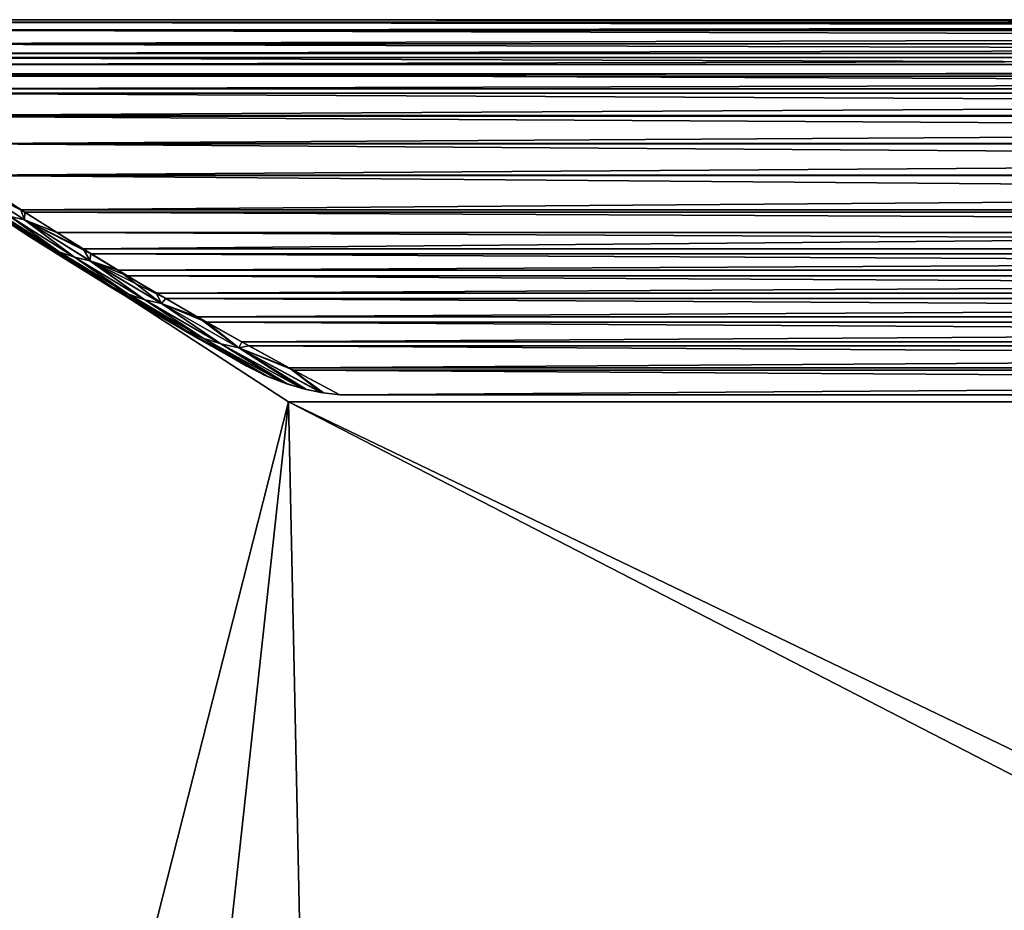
# Model space of a CAD drawing. Header units: millimetres. Extents: x -101 to 102, y -40 to 284.
# Tile 138 of 183: x -56 to -32, y 93 to 115. Entities that reach past the tile are written whole.
import ezdxf

# ---------------------------------------------------------------- set-up
doc = ezdxf.new("R2010")
doc.units = ezdxf.units.MM
doc.header["$LTSCALE"] = 65.185185
for name, color, linetype in [('14', 7, 'CONTINUOUS'), ('19', 7, 'CONTINUOUS'), ('20', 7, 'CONTINUOUS'), ('72', 7, 'CONTINUOUS'), ('73', 7, 'CONTINUOUS'), ('74', 7, 'CONTINUOUS'), ('75', 7, 'CONTINUOUS'), ('79', 7, 'CONTINUOUS'), ('84', 7, 'CONTINUOUS'), ('86', 7, 'CONTINUOUS')]:
    doc.layers.add(name, color=color, linetype=linetype)

msp = doc.modelspace()

# ---------------------------------------------------------------- linework, layer by layer
at = {"layer": '14', "color": 7, "linetype": 'Continuous'}
for points in [[(-63.976, 115.239, -36.5), (-49.528, 105.861, -36.5), (-60.141, 64.167, -36.5), (-63.976, 115.239, -36.5)], [(-60.141, 64.167, -36.5), (-49.528, 105.861, -36.5), (-54.388, 61.323, -36.5), (-60.141, 64.167, -36.5)], [(-54.388, 61.323, -36.5), (-49.528, 105.861, -36.5), (-48.531, 58.691, -36.5), (-54.388, 61.323, -36.5)], [(-49.528, 105.861, -36.5), (49.528, 105.861, -36.5), (-48.531, 58.691, -36.5), (-49.528, 105.861, -36.5)], [(49.528, 105.861, -36.5), (48.531, 58.691, -36.5), (-48.531, 55.3, -36.5), (49.528, 105.861, -36.5)], [(-48.531, 58.691, -36.5), (49.528, 105.861, -36.5), (-48.531, 55.3, -36.5), (-48.531, 58.691, -36.5)]]:
    msp.add_3dface(points, dxfattribs=at)
at = {"layer": '19', "color": 7, "linetype": 'Continuous'}
for points in [[(49.528, 105.861, -36.5), (-49.528, 105.861, -36.5), (49.528, 105.861, -35), (49.528, 105.861, -36.5)], [(-49.528, 105.861, -36.5), (-49.528, 105.861, -35), (49.528, 105.861, -35), (-49.528, 105.861, -36.5)]]:
    msp.add_3dface(points, dxfattribs=at)
at = {"layer": '20', "color": 7, "linetype": 'Continuous'}
for points in [[(-49.528, 105.861, -36.5), (-63.976, 115.239, -36.5), (-49.528, 105.861, -35), (-49.528, 105.861, -36.5)], [(-63.976, 115.239, -36.5), (-63.976, 115.239, -35), (-49.528, 105.861, -35), (-63.976, 115.239, -36.5)]]:
    msp.add_3dface(points, dxfattribs=at)
at = {"layer": '72', "color": 7, "linetype": 'Continuous'}
for points in [[(64.053, 115.431), (63.437, 115.369, -2.901), (-64.053, 115.431), (64.053, 115.431)], [(-64.053, 115.431), (63.437, 115.369, -2.901), (-63.437, 115.369, -2.901), (-64.053, 115.431)], [(-63.382, 115.357, 3.165), (64.053, 115.431), (-64.053, 115.431), (-63.382, 115.357, 3.165)], [(63.437, 115.369, -2.901), (62.82, 115.174, -5.903), (-63.437, 115.369, -2.901), (63.437, 115.369, -2.901)], [(-63.437, 115.369, -2.901), (62.82, 115.174, -5.903), (-62.82, 115.174, -5.903), (-63.437, 115.369, -2.901)], [(63.382, 115.357, 3.165), (64.053, 115.431), (-63.382, 115.357, 3.165), (63.382, 115.357, 3.165)], [(-62.791, 115.161, 6.046), (63.382, 115.357, 3.165), (-63.382, 115.357, 3.165), (-62.791, 115.161, 6.046)], [(62.791, 115.161, 6.046), (63.382, 115.357, 3.165), (-62.791, 115.161, 6.046), (62.791, 115.161, 6.046)], [(62.82, 115.174, -5.903), (62.223, 114.826, -9.038), (-62.82, 115.174, -5.903), (62.82, 115.174, -5.903)], [(-62.82, 115.174, -5.903), (62.223, 114.826, -9.038), (-62.223, 114.826, -9.038), (-62.82, 115.174, -5.903)], [(-62.223, 114.826, 9.038), (62.791, 115.161, 6.046), (-62.791, 115.161, 6.046), (-62.223, 114.826, 9.038)], [(62.223, 114.826, 9.038), (62.791, 115.161, 6.046), (-62.223, 114.826, 9.038), (62.223, 114.826, 9.038)], [(-62.223, 114.826, -9.038), (62.223, 114.826, -9.038), (61.765, 114.485, -11.287), (-62.223, 114.826, -9.038)], [(-61.887, 114.582, 10.696), (62.223, 114.826, 9.038), (-62.223, 114.826, 9.038), (-61.887, 114.582, 10.696)], [(-61.765, 114.485, -11.287), (-62.223, 114.826, -9.038), (61.765, 114.485, -11.287), (-61.765, 114.485, -11.287)], [(61.887, 114.582, 10.696), (62.223, 114.826, 9.038), (-61.887, 114.582, 10.696), (61.887, 114.582, 10.696)], [(-61.521, 114.31, 12.279), (61.887, 114.582, 10.696), (-61.887, 114.582, 10.696), (-61.521, 114.31, 12.279)], [(-61.203, 114.073, -13.504), (-61.765, 114.485, -11.287), (61.203, 114.073, -13.504), (-61.203, 114.073, -13.504)], [(61.203, 114.073, -13.504), (-61.765, 114.485, -11.287), (61.765, 114.485, -11.287), (61.203, 114.073, -13.504)], [(61.521, 114.31, 12.279), (61.887, 114.582, 10.696), (-61.521, 114.31, 12.279), (61.521, 114.31, 12.279)], [(-61.124, 114.015, 13.786), (61.521, 114.31, 12.279), (-61.521, 114.31, 12.279), (-61.124, 114.015, 13.786)], [(61.124, 114.015, 13.786), (61.521, 114.31, 12.279), (-61.124, 114.015, 13.786), (61.124, 114.015, 13.786)], [(-60.535, 113.59, -15.695), (-61.203, 114.073, -13.504), (60.535, 113.59, -15.695), (-60.535, 113.59, -15.695)], [(60.535, 113.59, -15.695), (-61.203, 114.073, -13.504), (61.203, 114.073, -13.504), (60.535, 113.59, -15.695)], [(-60.694, 113.703, 15.21), (61.124, 114.015, 13.786), (-61.124, 114.015, 13.786), (-60.694, 113.703, 15.21)], [(60.694, 113.703, 15.21), (61.124, 114.015, 13.786), (-60.694, 113.703, 15.21), (60.694, 113.703, 15.21)], [(-59.753, 113.036, 17.865), (60.694, 113.703, 15.21), (-60.694, 113.703, 15.21), (-59.753, 113.036, 17.865)], [(59.753, 113.036, 17.865), (60.694, 113.703, 15.21), (-59.753, 113.036, 17.865), (59.753, 113.036, 17.865)], [(-59.724, 113.015, -17.941), (-60.535, 113.59, -15.695), (59.724, 113.015, -17.941), (-59.724, 113.015, -17.941)], [(59.724, 113.015, -17.941), (-60.535, 113.59, -15.695), (60.535, 113.59, -15.695), (59.724, 113.015, -17.941)], [(-58.723, 112.322, 20.299), (59.753, 113.036, 17.865), (-59.753, 113.036, 17.865), (-58.723, 112.322, 20.299)], [(-58.739, 112.335, -20.258), (-59.724, 113.015, -17.941), (58.739, 112.335, -20.258), (-58.739, 112.335, -20.258)], [(58.739, 112.335, -20.258), (-59.724, 113.015, -17.941), (59.724, 113.015, -17.941), (58.739, 112.335, -20.258)], [(58.723, 112.322, 20.299), (59.753, 113.036, 17.865), (-58.723, 112.322, 20.299), (58.723, 112.322, 20.299)], [(-57.551, 111.532, -22.665), (-58.739, 112.335, -20.258), (57.551, 111.532, -22.665), (-57.551, 111.532, -22.665)], [(57.551, 111.532, -22.665), (-58.739, 112.335, -20.258), (58.739, 112.335, -20.258), (57.551, 111.532, -22.665)], [(-57.562, 111.539, 22.645), (58.723, 112.322, 20.299), (-58.723, 112.322, 20.299), (-57.562, 111.539, 22.645)], [(57.562, 111.539, 22.645), (58.723, 112.322, 20.299), (-57.562, 111.539, 22.645), (57.562, 111.539, 22.645)], [(-56.228, 110.67, 24.963), (57.562, 111.539, 22.645), (-57.562, 111.539, 22.645), (-56.228, 110.67, 24.963)], [(-56.13, 110.608, -25.119), (-57.551, 111.532, -22.665), (56.13, 110.608, -25.119), (-56.13, 110.608, -25.119)], [(56.13, 110.608, -25.119), (-57.551, 111.532, -22.665), (57.551, 111.532, -22.665), (56.13, 110.608, -25.119)], [(56.228, 110.67, 24.963), (57.562, 111.539, 22.645), (-56.228, 110.67, 24.963), (56.228, 110.67, 24.963)], [(-54.676, 109.692, 27.304), (56.228, 110.67, 24.963), (-56.228, 110.67, 24.963), (-54.676, 109.692, 27.304)], [(54.676, 109.692, 27.304), (56.228, 110.67, 24.963), (-54.676, 109.692, 27.304), (54.676, 109.692, 27.304)], [(-55.333, 110.101, -26.354), (-56.13, 110.608, -25.119), (55.333, 110.101, -26.354), (-55.333, 110.101, -26.354)], [(55.333, 110.101, -26.354), (-56.13, 110.608, -25.119), (56.13, 110.608, -25.119), (55.333, 110.101, -26.354)], [(-54.48, 109.573, -27.573), (-55.333, 110.101, -26.354), (54.48, 109.573, -27.573), (-54.48, 109.573, -27.573)], [(54.48, 109.573, -27.573), (-55.333, 110.101, -26.354), (55.333, 110.101, -26.354), (54.48, 109.573, -27.573)], [(-53.793, 109.156, 28.491), (54.676, 109.692, 27.304), (-54.676, 109.692, 27.304), (-53.793, 109.156, 28.491)], [(53.793, 109.156, 28.491), (54.676, 109.692, 27.304), (-53.793, 109.156, 28.491), (53.793, 109.156, 28.491)], [(-53.568, 109.021, -28.782), (-54.48, 109.573, -27.573), (53.568, 109.021, -28.782), (-53.568, 109.021, -28.782)], [(53.568, 109.021, -28.782), (-54.48, 109.573, -27.573), (54.48, 109.573, -27.573), (53.568, 109.021, -28.782)], [(-52.842, 108.587, 29.688), (53.793, 109.156, 28.491), (-53.793, 109.156, 28.491), (-52.842, 108.587, 29.688)], [(-52.602, 108.447, -29.974), (-53.568, 109.021, -28.782), (52.602, 108.447, -29.974), (-52.602, 108.447, -29.974)], [(52.602, 108.447, -29.974), (-53.568, 109.021, -28.782), (53.568, 109.021, -28.782), (52.602, 108.447, -29.974)], [(52.842, 108.587, 29.688), (53.793, 109.156, 28.491), (-52.842, 108.587, 29.688), (52.842, 108.587, 29.688)], [(-51.814, 107.991, 30.884), (52.842, 108.587, 29.688), (-52.842, 108.587, 29.688), (-51.814, 107.991, 30.884)], [(-51.586, 107.862, -31.135), (-52.602, 108.447, -29.974), (51.586, 107.862, -31.135), (-51.586, 107.862, -31.135)], [(51.586, 107.862, -31.135), (-52.602, 108.447, -29.974), (52.602, 108.447, -29.974), (51.586, 107.862, -31.135)], [(51.814, 107.991, 30.884), (52.842, 108.587, 29.688), (-51.814, 107.991, 30.884), (51.814, 107.991, 30.884)], [(-50.703, 107.368, 32.072), (51.814, 107.991, 30.884), (-51.814, 107.991, 30.884), (-50.703, 107.368, 32.072)], [(50.703, 107.368, 32.072), (51.814, 107.991, 30.884), (-50.703, 107.368, 32.072), (50.703, 107.368, 32.072)], [(-50.523, 107.265, -32.263), (-51.586, 107.862, -31.135), (50.523, 107.265, -32.263), (-50.523, 107.265, -32.263)], [(50.523, 107.265, -32.263), (-51.586, 107.862, -31.135), (51.586, 107.862, -31.135), (50.523, 107.265, -32.263)], [(-49.514, 106.718, 33.254), (50.703, 107.368, 32.072), (-50.703, 107.368, 32.072), (-49.514, 106.718, 33.254)], [(-49.409, 106.658, -33.361), (-50.523, 107.265, -32.263), (49.409, 106.658, -33.361), (-49.409, 106.658, -33.361)], [(49.409, 106.658, -33.361), (-50.523, 107.265, -32.263), (50.523, 107.265, -32.263), (49.409, 106.658, -33.361)], [(49.514, 106.718, 33.254), (50.703, 107.368, 32.072), (-49.514, 106.718, 33.254), (49.514, 106.718, 33.254)], [(-48.246, 106.04, 34.432), (49.514, 106.718, 33.254), (-49.514, 106.718, 33.254), (-48.246, 106.04, 34.432)], [(-48.246, 106.04, -34.432), (-49.409, 106.658, -33.361), (48.246, 106.04, -34.432), (-48.246, 106.04, -34.432)], [(48.246, 106.04, -34.432), (-49.409, 106.658, -33.361), (49.409, 106.658, -33.361), (48.246, 106.04, -34.432)], [(48.246, 106.04, 34.432), (49.514, 106.718, 33.254), (-48.246, 106.04, 34.432), (48.246, 106.04, 34.432)]]:
    msp.add_3dface(points, dxfattribs=at)
at = {"layer": '73', "color": 7, "linetype": 'Continuous'}
for points in [[(-54.137, 108.833, -34.176), (-57.274, 110.823, -34.211), (-54.938, 109.326, -29.215), (-54.137, 108.833, -34.176)], [(-54.938, 109.326, -29.215), (-57.274, 110.823, -34.211), (-55.885, 109.923, -27.906), (-54.938, 109.326, -29.215)], [(-55.885, 109.923, -27.906), (-57.274, 110.823, -34.211), (-56.772, 110.494, -26.584), (-55.885, 109.923, -27.906)], [(-56.998, 110.642, 34.208), (-53.927, 108.705, 34.174), (-56.874, 110.56, 26.434), (-56.998, 110.642, 34.208)], [(-56.874, 110.56, 26.434), (-53.927, 108.705, 34.174), (-56.03, 110.015, 27.702), (-56.874, 110.56, 26.434)], [(-56.03, 110.015, 27.702), (-53.927, 108.705, 34.174), (-55.111, 109.434, 28.985), (-56.03, 110.015, 27.702)], [(-55.111, 109.434, 28.985), (-53.927, 108.705, 34.174), (-54.114, 108.819, 30.274), (-55.111, 109.434, 28.985)], [(-53.937, 108.712, -30.489), (-54.137, 108.833, -34.176), (-54.938, 109.326, -29.215), (-53.937, 108.712, -30.489)], [(-50.593, 106.768, -34.14), (-54.137, 108.833, -34.176), (-51.767, 107.431, -32.949), (-50.593, 106.768, -34.14)], [(-51.767, 107.431, -32.949), (-54.137, 108.833, -34.176), (-52.881, 108.08, -31.732), (-51.767, 107.431, -32.949)], [(-52.881, 108.08, -31.732), (-54.137, 108.833, -34.176), (-53.937, 108.712, -30.489), (-52.881, 108.08, -31.732)], [(-54.114, 108.819, 30.274), (-53.927, 108.705, 34.174), (-53.029, 108.167, 31.562), (-54.114, 108.819, 30.274)], [(-53.927, 108.705, 34.174), (-50.593, 106.768, 34.14), (-51.855, 107.482, 32.85), (-53.927, 108.705, 34.174)], [(-53.029, 108.167, 31.562), (-53.927, 108.705, 34.174), (-51.855, 107.482, 32.85), (-53.029, 108.167, 31.562)]]:
    msp.add_3dface(points, dxfattribs=at)
at = {"layer": '74', "color": 7, "linetype": 'Continuous'}
for points in [[(-56.228, 110.67, 24.963), (-57.562, 111.539, 22.645), (-57.622, 111.389, 23.12), (-56.228, 110.67, 24.963)], [(-56.14, 110.423, 25.629), (-56.228, 110.67, 24.963), (-57.622, 111.389, 23.12), (-56.14, 110.423, 25.629)], [(-56.14, 110.423, 25.629), (-57.622, 111.389, 23.12), (-56.5, 110.505, 25.587), (-56.14, 110.423, 25.629)], [(-56.874, 110.56, 26.434), (-56.03, 110.015, 27.702), (-57.199, 110.79, 25.501), (-56.874, 110.56, 26.434)], [(-56.03, 110.015, 27.702), (-55.641, 109.785, 27.862), (-57.199, 110.79, 25.501), (-56.03, 110.015, 27.702)], [(-55.641, 109.785, 27.862), (-56.855, 110.628, 25.544), (-57.199, 110.79, 25.501), (-55.641, 109.785, 27.862)], [(-54.676, 109.692, 27.304), (-56.228, 110.67, 24.963), (-56.14, 110.423, 25.629), (-54.676, 109.692, 27.304)], [(-55.269, 109.615, 27.914), (-56.5, 110.505, 25.587), (-56.855, 110.628, 25.544), (-55.269, 109.615, 27.914)], [(-55.269, 109.615, 27.914), (-56.855, 110.628, 25.544), (-55.641, 109.785, 27.862), (-55.269, 109.615, 27.914)], [(-54.886, 109.484, 27.965), (-56.14, 110.423, 25.629), (-56.5, 110.505, 25.587), (-54.886, 109.484, 27.965)], [(-54.886, 109.484, 27.965), (-56.5, 110.505, 25.587), (-55.269, 109.615, 27.914), (-54.886, 109.484, 27.965)], [(-54.5, 109.396, 28.015), (-54.676, 109.692, 27.304), (-56.14, 110.423, 25.629), (-54.5, 109.396, 28.015)], [(-54.5, 109.396, 28.015), (-56.14, 110.423, 25.629), (-54.886, 109.484, 27.965), (-54.5, 109.396, 28.015)], [(-56.03, 110.015, 27.702), (-55.111, 109.434, 28.985), (-55.641, 109.785, 27.862), (-56.03, 110.015, 27.702)], [(-55.111, 109.434, 28.985), (-54.114, 108.819, 30.274), (-55.641, 109.785, 27.862), (-55.111, 109.434, 28.985)], [(-54.114, 108.819, 30.274), (-53.941, 108.733, 30.102), (-55.641, 109.785, 27.862), (-54.114, 108.819, 30.274)], [(-53.941, 108.733, 30.102), (-55.269, 109.615, 27.914), (-55.641, 109.785, 27.862), (-53.941, 108.733, 30.102)], [(-53.793, 109.156, 28.491), (-54.676, 109.692, 27.304), (-54.5, 109.396, 28.015), (-53.793, 109.156, 28.491)], [(-53.538, 108.554, 30.159), (-54.886, 109.484, 27.965), (-55.269, 109.615, 27.914), (-53.538, 108.554, 30.159)], [(-53.538, 108.554, 30.159), (-55.269, 109.615, 27.914), (-53.941, 108.733, 30.102), (-53.538, 108.554, 30.159)], [(-53.125, 108.417, 30.216), (-54.5, 109.396, 28.015), (-54.886, 109.484, 27.965), (-53.125, 108.417, 30.216)], [(-53.125, 108.417, 30.216), (-54.886, 109.484, 27.965), (-53.538, 108.554, 30.159), (-53.125, 108.417, 30.216)], [(-52.71, 108.323, 30.271), (-53.793, 109.156, 28.491), (-54.5, 109.396, 28.015), (-52.71, 108.323, 30.271)], [(-52.71, 108.323, 30.271), (-54.5, 109.396, 28.015), (-53.125, 108.417, 30.216), (-52.71, 108.323, 30.271)], [(-52.842, 108.587, 29.688), (-53.793, 109.156, 28.491), (-52.71, 108.323, 30.271), (-52.842, 108.587, 29.688)], [(-54.114, 108.819, 30.274), (-53.029, 108.167, 31.562), (-53.941, 108.733, 30.102), (-54.114, 108.819, 30.274)], [(-53.029, 108.167, 31.562), (-52.104, 107.646, 32.215), (-53.941, 108.733, 30.102), (-53.029, 108.167, 31.562)], [(-52.104, 107.646, 32.215), (-53.538, 108.554, 30.159), (-53.941, 108.733, 30.102), (-52.104, 107.646, 32.215)], [(-51.668, 107.461, 32.276), (-53.125, 108.417, 30.216), (-53.538, 108.554, 30.159), (-51.668, 107.461, 32.276)], [(-51.668, 107.461, 32.276), (-53.538, 108.554, 30.159), (-52.104, 107.646, 32.215), (-51.668, 107.461, 32.276)], [(-51.814, 107.991, 30.884), (-52.842, 108.587, 29.688), (-52.71, 108.323, 30.271), (-51.814, 107.991, 30.884)], [(-51.222, 107.317, 32.335), (-52.71, 108.323, 30.271), (-53.125, 108.417, 30.216), (-51.222, 107.317, 32.335)], [(-51.222, 107.317, 32.335), (-53.125, 108.417, 30.216), (-51.668, 107.461, 32.276), (-51.222, 107.317, 32.335)], [(-50.777, 107.218, 32.393), (-51.814, 107.991, 30.884), (-52.71, 108.323, 30.271), (-50.777, 107.218, 32.393)], [(-50.777, 107.218, 32.393), (-52.71, 108.323, 30.271), (-51.222, 107.317, 32.335), (-50.777, 107.218, 32.393)], [(-53.029, 108.167, 31.562), (-51.855, 107.482, 32.85), (-52.104, 107.646, 32.215), (-53.029, 108.167, 31.562)], [(-50.703, 107.368, 32.072), (-51.814, 107.991, 30.884), (-50.777, 107.218, 32.393), (-50.703, 107.368, 32.072)], [(-51.855, 107.482, 32.85), (-50.593, 106.768, 34.14), (-52.104, 107.646, 32.215), (-51.855, 107.482, 32.85)], [(-50.593, 106.768, 34.14), (-50.136, 106.537, 34.2), (-52.104, 107.646, 32.215), (-50.593, 106.768, 34.14)], [(-50.136, 106.537, 34.2), (-51.668, 107.461, 32.276), (-52.104, 107.646, 32.215), (-50.136, 106.537, 34.2)], [(-49.662, 106.346, 34.261), (-51.222, 107.317, 32.335), (-51.668, 107.461, 32.276), (-49.662, 106.346, 34.261)], [(-49.662, 106.346, 34.261), (-51.668, 107.461, 32.276), (-50.057, 106.502, 34.21), (-49.662, 106.346, 34.261)], [(-50.057, 106.502, 34.21), (-51.668, 107.461, 32.276), (-50.136, 106.537, 34.2), (-50.057, 106.502, 34.21)], [(-49.182, 106.198, 34.32), (-50.777, 107.218, 32.393), (-51.222, 107.317, 32.335), (-49.182, 106.198, 34.32)], [(-49.182, 106.198, 34.32), (-51.222, 107.317, 32.335), (-49.552, 106.308, 34.274), (-49.182, 106.198, 34.32)], [(-49.552, 106.308, 34.274), (-51.222, 107.317, 32.335), (-49.662, 106.346, 34.261), (-49.552, 106.308, 34.274)], [(-49.514, 106.718, 33.254), (-50.703, 107.368, 32.072), (-50.777, 107.218, 32.393), (-49.514, 106.718, 33.254)], [(-48.708, 106.095, 34.378), (-49.514, 106.718, 33.254), (-50.777, 107.218, 32.393), (-48.708, 106.095, 34.378)], [(-48.708, 106.095, 34.378), (-50.777, 107.218, 32.393), (-49.085, 106.173, 34.332), (-48.708, 106.095, 34.378)], [(-49.085, 106.173, 34.332), (-50.777, 107.218, 32.393), (-49.182, 106.198, 34.32), (-49.085, 106.173, 34.332)], [(-48.246, 106.04, 34.432), (-49.514, 106.718, 33.254), (-48.66, 106.088, 34.383), (-48.246, 106.04, 34.432)], [(-48.66, 106.088, 34.383), (-49.514, 106.718, 33.254), (-48.708, 106.095, 34.378), (-48.66, 106.088, 34.383)]]:
    msp.add_3dface(points, dxfattribs=at)
at = {"layer": '75', "color": 7, "linetype": 'Continuous'}
for points in [[(-57.551, 111.532, -22.665), (-56.13, 110.608, -25.119), (-57.623, 111.39, -23.118), (-57.551, 111.532, -22.665)], [(-56.13, 110.608, -25.119), (-56.141, 110.424, -25.627), (-57.623, 111.39, -23.118), (-56.13, 110.608, -25.119)], [(-56.141, 110.424, -25.627), (-56.501, 110.505, -25.586), (-57.623, 111.39, -23.118), (-56.141, 110.424, -25.627)], [(-55.641, 109.785, -27.862), (-56.772, 110.494, -26.584), (-57.199, 110.79, -25.5), (-55.641, 109.785, -27.862)], [(-55.641, 109.785, -27.862), (-57.199, 110.79, -25.5), (-56.856, 110.628, -25.543), (-55.641, 109.785, -27.862)], [(-55.27, 109.615, -27.913), (-55.641, 109.785, -27.862), (-56.856, 110.628, -25.543), (-55.27, 109.615, -27.913)], [(-55.27, 109.615, -27.913), (-56.856, 110.628, -25.543), (-56.501, 110.505, -25.586), (-55.27, 109.615, -27.913)], [(-55.885, 109.923, -27.906), (-56.772, 110.494, -26.584), (-55.641, 109.785, -27.862), (-55.885, 109.923, -27.906)], [(-54.887, 109.485, -27.964), (-55.27, 109.615, -27.913), (-56.501, 110.505, -25.586), (-54.887, 109.485, -27.964)], [(-54.887, 109.485, -27.964), (-56.501, 110.505, -25.586), (-56.141, 110.424, -25.627), (-54.887, 109.485, -27.964)], [(-56.13, 110.608, -25.119), (-55.333, 110.101, -26.354), (-56.141, 110.424, -25.627), (-56.13, 110.608, -25.119)], [(-55.333, 110.101, -26.354), (-54.48, 109.573, -27.573), (-56.141, 110.424, -25.627), (-55.333, 110.101, -26.354)], [(-54.48, 109.573, -27.573), (-54.502, 109.397, -28.013), (-56.141, 110.424, -25.627), (-54.48, 109.573, -27.573)], [(-54.502, 109.397, -28.013), (-54.887, 109.485, -27.964), (-56.141, 110.424, -25.627), (-54.502, 109.397, -28.013)], [(-54.938, 109.326, -29.215), (-55.885, 109.923, -27.906), (-55.641, 109.785, -27.862), (-54.938, 109.326, -29.215)], [(-53.941, 108.733, -30.102), (-54.938, 109.326, -29.215), (-55.641, 109.785, -27.862), (-53.941, 108.733, -30.102)], [(-53.941, 108.733, -30.102), (-55.641, 109.785, -27.862), (-55.27, 109.615, -27.913), (-53.941, 108.733, -30.102)], [(-53.538, 108.555, -30.159), (-53.941, 108.733, -30.102), (-55.27, 109.615, -27.913), (-53.538, 108.555, -30.159)], [(-53.538, 108.555, -30.159), (-55.27, 109.615, -27.913), (-54.887, 109.485, -27.964), (-53.538, 108.555, -30.159)], [(-53.125, 108.417, -30.215), (-53.538, 108.555, -30.159), (-54.887, 109.485, -27.964), (-53.125, 108.417, -30.215)], [(-53.125, 108.417, -30.215), (-54.887, 109.485, -27.964), (-54.502, 109.397, -28.013), (-53.125, 108.417, -30.215)], [(-54.48, 109.573, -27.573), (-53.568, 109.021, -28.782), (-54.502, 109.397, -28.013), (-54.48, 109.573, -27.573)], [(-53.937, 108.712, -30.489), (-54.938, 109.326, -29.215), (-53.941, 108.733, -30.102), (-53.937, 108.712, -30.489)], [(-53.568, 109.021, -28.782), (-52.602, 108.447, -29.974), (-54.502, 109.397, -28.013), (-53.568, 109.021, -28.782)], [(-52.602, 108.447, -29.974), (-52.712, 108.324, -30.269), (-54.502, 109.397, -28.013), (-52.602, 108.447, -29.974)], [(-52.712, 108.324, -30.269), (-53.125, 108.417, -30.215), (-54.502, 109.397, -28.013), (-52.712, 108.324, -30.269)], [(-52.104, 107.646, -32.216), (-53.937, 108.712, -30.489), (-53.941, 108.733, -30.102), (-52.104, 107.646, -32.216)], [(-52.104, 107.646, -32.216), (-53.941, 108.733, -30.102), (-53.538, 108.555, -30.159), (-52.104, 107.646, -32.216)], [(-52.881, 108.08, -31.732), (-53.937, 108.712, -30.489), (-52.104, 107.646, -32.216), (-52.881, 108.08, -31.732)], [(-51.668, 107.461, -32.275), (-52.104, 107.646, -32.216), (-53.538, 108.555, -30.159), (-51.668, 107.461, -32.275)], [(-51.668, 107.461, -32.275), (-53.538, 108.555, -30.159), (-53.125, 108.417, -30.215), (-51.668, 107.461, -32.275)], [(-52.602, 108.447, -29.974), (-51.586, 107.862, -31.135), (-52.712, 108.324, -30.269), (-52.602, 108.447, -29.974)], [(-51.223, 107.317, -32.334), (-51.668, 107.461, -32.275), (-53.125, 108.417, -30.215), (-51.223, 107.317, -32.334)], [(-51.223, 107.317, -32.334), (-53.125, 108.417, -30.215), (-52.712, 108.324, -30.269), (-51.223, 107.317, -32.334)], [(-51.586, 107.862, -31.135), (-50.779, 107.219, -32.391), (-52.712, 108.324, -30.269), (-51.586, 107.862, -31.135)], [(-50.779, 107.219, -32.391), (-51.223, 107.317, -32.334), (-52.712, 108.324, -30.269), (-50.779, 107.219, -32.391)], [(-51.767, 107.431, -32.949), (-52.881, 108.08, -31.732), (-52.104, 107.646, -32.216), (-51.767, 107.431, -32.949)], [(-51.586, 107.862, -31.135), (-50.523, 107.265, -32.263), (-50.779, 107.219, -32.391), (-51.586, 107.862, -31.135)], [(-50.129, 106.534, -34.201), (-51.767, 107.431, -32.949), (-52.104, 107.646, -32.216), (-50.129, 106.534, -34.201)], [(-50.129, 106.534, -34.201), (-52.104, 107.646, -32.216), (-51.668, 107.461, -32.275), (-50.129, 106.534, -34.201)], [(-49.655, 106.344, -34.261), (-50.129, 106.534, -34.201), (-51.668, 107.461, -32.275), (-49.655, 106.344, -34.261)], [(-49.655, 106.344, -34.261), (-51.668, 107.461, -32.275), (-51.223, 107.317, -32.334), (-49.655, 106.344, -34.261)], [(-50.593, 106.768, -34.14), (-51.767, 107.431, -32.949), (-50.129, 106.534, -34.201), (-50.593, 106.768, -34.14)], [(-49.188, 106.199, -34.32), (-49.655, 106.344, -34.261), (-51.223, 107.317, -32.334), (-49.188, 106.199, -34.32)], [(-49.188, 106.199, -34.32), (-51.223, 107.317, -32.334), (-50.779, 107.219, -32.391), (-49.188, 106.199, -34.32)], [(-50.523, 107.265, -32.263), (-49.409, 106.658, -33.361), (-50.779, 107.219, -32.391), (-50.523, 107.265, -32.263)], [(-49.409, 106.658, -33.361), (-48.722, 106.098, -34.376), (-50.779, 107.219, -32.391), (-49.409, 106.658, -33.361)], [(-48.722, 106.098, -34.376), (-49.188, 106.199, -34.32), (-50.779, 107.219, -32.391), (-48.722, 106.098, -34.376)], [(-49.953, 106.458, -34.224), (-50.129, 106.534, -34.201), (-49.655, 106.344, -34.261), (-49.953, 106.458, -34.224)], [(-49.409, 106.658, -33.361), (-48.246, 106.04, -34.432), (-48.722, 106.098, -34.376), (-49.409, 106.658, -33.361)], [(-49.386, 106.255, -34.295), (-49.655, 106.344, -34.261), (-49.188, 106.199, -34.32), (-49.386, 106.255, -34.295)], [(-48.853, 106.122, -34.36), (-49.188, 106.199, -34.32), (-48.722, 106.098, -34.376), (-48.853, 106.122, -34.36)]]:
    msp.add_3dface(points, dxfattribs=at)
at = {"layer": '79', "color": 7, "linetype": 'Continuous'}
for points in [[(-60.141, 64.167, 36.5), (-54.388, 61.323, 36.5), (-63.976, 115.239, 36.5), (-60.141, 64.167, 36.5)], [(-63.976, 115.239, 36.5), (-54.388, 61.323, 36.5), (-49.528, 105.861, 36.5), (-63.976, 115.239, 36.5)], [(-54.388, 61.323, 36.5), (-48.531, 58.691, 36.5), (-49.528, 105.861, 36.5), (-54.388, 61.323, 36.5)], [(-49.528, 105.861, 36.5), (-48.531, 58.691, 36.5), (48.531, 55.3, 36.5), (-49.528, 105.861, 36.5)], [(49.528, 105.861, 36.5), (-49.528, 105.861, 36.5), (48.531, 58.691, 36.5), (49.528, 105.861, 36.5)], [(48.531, 58.691, 36.5), (-49.528, 105.861, 36.5), (48.531, 55.3, 36.5), (48.531, 58.691, 36.5)]]:
    msp.add_3dface(points, dxfattribs=at)
at = {"layer": '84', "color": 7, "linetype": 'Continuous'}
for points in [[(-49.528, 105.861, 36.5), (49.528, 105.861, 36.5), (-49.528, 105.861, 35), (-49.528, 105.861, 36.5)], [(49.528, 105.861, 36.5), (49.528, 105.861, 35), (-49.528, 105.861, 35), (49.528, 105.861, 36.5)]]:
    msp.add_3dface(points, dxfattribs=at)
at = {"layer": '86', "color": 7, "linetype": 'Continuous'}
for points in [[(-63.976, 115.239, 36.5), (-49.528, 105.861, 36.5), (-63.976, 115.239, 35), (-63.976, 115.239, 36.5)], [(-63.976, 115.239, 35), (-49.528, 105.861, 36.5), (-49.528, 105.861, 35), (-63.976, 115.239, 35)]]:
    msp.add_3dface(points, dxfattribs=at)

doc.saveas('drawing.dxf')
